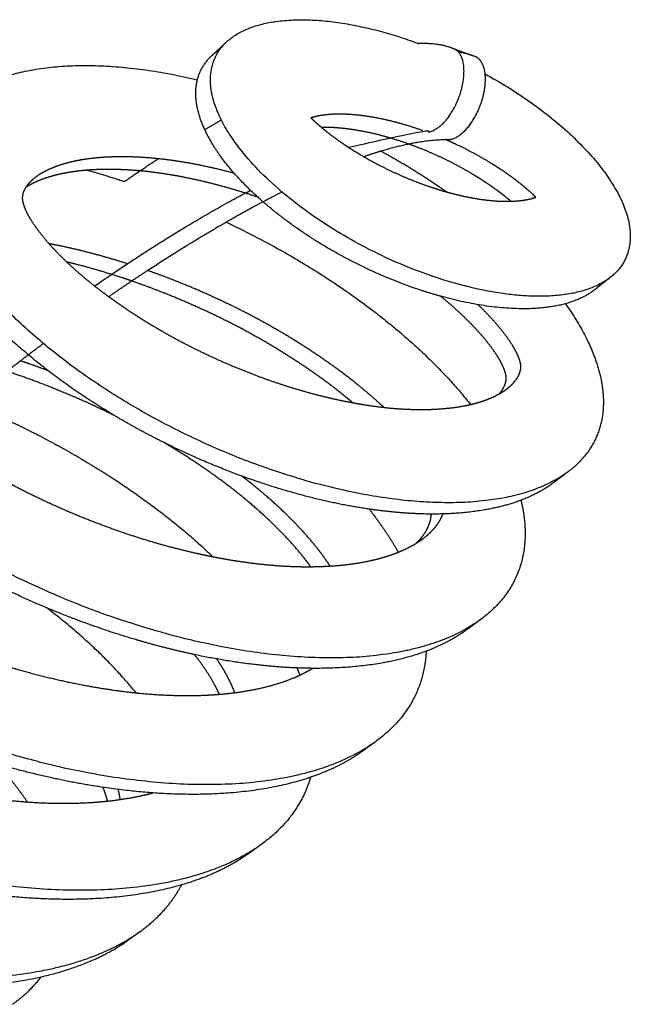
# Model space of a CAD drawing. Header units: millimetres. Extents: x 3713 to 4940, y 1895 to 2756.
# Tile 5 of 20: x 3716.255 to 3716.759, y 1895.575 to 1896.388. Entities that reach past the tile are written whole.
import ezdxf

# ---------------------------------------------------------------- set-up
doc = ezdxf.new("R2010")
doc.units = ezdxf.units.MM
doc.layers.add('MEDIDAS', color=7, linetype='Continuous', true_color=0xffffff)

# ---------------------------------------------------------------- blocks, each defined once
blk = doc.blocks.new('Snow_1.20_iso')
at = {"layer": 'MEDIDAS', "color": 192, "lineweight": -3, "true_color": 0x7d26cd}
for points, weights, degree in [([(3716.42621, 1896.36955), (3716.46982, 1896.41007), (3716.58319, 1896.36876)], [212.789149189, 191.960950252, 247.338217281], 2), ([(3716.41411, 1896.3583), (3716.42015, 1896.36391), (3716.42621, 1896.36955)], [213.584787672, 213.186968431, 212.789149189], 2), ([(3716.58319, 1896.36876), (3716.58403, 1896.36845), (3716.58487, 1896.36814)], [247.338217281, 246.860486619, 246.389475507], 2), ([(3716.40211, 1896.3383), (3716.40505, 1896.34988), (3716.41411, 1896.3583)], [227.690959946, 218.513935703, 213.584787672], 2), ([(3716.41411, 1896.3583), (3716.41712, 1896.3611), (3716.42077, 1896.3635)], [213.584787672, 211.994862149, 210.846895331], 2), ([(3716.20226, 1896.31741), (3716.25816, 1896.37223), (3716.4021, 1896.33831)], [219.796735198, 202.010732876, 237.680982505], 2), ([(3716.55357, 1896.27943), (3716.5825, 1896.26358), (3716.60845, 1896.24545)], [233.630534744, 228.4657966, 226.151413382], 2), ([(3716.31115, 1896.26355), (3716.32655, 1896.25929), (3716.34203, 1896.2542)], [255.594748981, 260.425500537, 265.931663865], 2), ([(3716.4527, 1896.24101), (3716.45245, 1896.24109), (3716.4522, 1896.24118), (3716.45196, 1896.24126)], [256.825484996, 256.817942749, 256.810392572, 256.802834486], 3), ([(3716.42575, 1896.22073), (3716.5584, 1896.15798), (3716.62755, 1896.07003)], [249.083523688, 225.095961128, 238.533209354], 2), ([(3716.33413, 1896.0606), (3716.23375, 1896.12027), (3716.19158, 1896.19061)], [214.802374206, 200.918978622, 217.53058445], 2), ([(3716.34784, 1896.17205), (3716.34549, 1896.17286), (3716.34314, 1896.17365), (3716.34079, 1896.17443)], [267.18395377, 267.111554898, 267.038550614, 266.964943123], 3), ([(3716.74319, 1896.17521), (3716.73671, 1896.17008), (3716.73025, 1896.16496)], [215.334228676, 215.726528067, 216.118827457], 2), ([(3716.73611, 1896.17048), (3716.73349, 1896.16753), (3716.73025, 1896.16496)], [219.839435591, 217.756986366, 216.118827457], 2), ([(3716.73025, 1896.16496), (3716.72054, 1896.15727), (3716.70575, 1896.15323)], [216.118827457, 211.363072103, 210.351816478], 2), ([(3716.70575, 1896.15323), (3716.66506, 1896.14214), (3716.60289, 1896.15942)], [210.351816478, 207.619841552, 232.216966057], 2), ([(3716.27886, 1896.09794), (3716.27124, 1896.10081), (3716.2636, 1896.10353), (3716.25595, 1896.1061)], [276.704017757, 276.475161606, 276.240167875, 275.999148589], 3), ([(3716.21217, 1896.07184), (3716.3346, 1896.02129), (3716.41486, 1895.94433)], [271.293862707, 246.818170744, 251.239298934], 2), ([(3716.37463, 1896.03854), (3716.35382, 1896.0489), (3716.33413, 1896.0606)], [222.080775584, 217.752908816, 214.802374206], 2), ([(3716.70838, 1896.0147), (3716.70222, 1896.01006), (3716.69609, 1896.00543)], [223.779144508, 224.169989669, 224.560834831], 2), ([(3716.70193, 1896.01026), (3716.69916, 1896.00775), (3716.69609, 1896.00543)], [226.617235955, 225.516435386, 224.560834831], 2), ([(3716.69609, 1896.00543), (3716.68464, 1895.9968), (3716.66915, 1895.99095)], [224.560834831, 221.077155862, 219.523178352], 2), ([(3716.27763, 1895.9021), (3716.19596, 1895.93641), (3716.13047, 1895.98579)], [235.7513718, 218.41173525, 215.151766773], 2), ([(3716.59525, 1895.97954), (3716.57088, 1895.97965), (3716.54389, 1895.9836)], [220.761107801, 223.235317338, 228.168699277], 2), ([(3716.54389, 1895.9836), (3716.55791, 1895.96571), (3716.5679, 1895.94803)], [247.442059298, 250.300516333, 254.781473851], 2), ([(3716.66915, 1895.99095), (3716.63845, 1895.97934), (3716.59525, 1895.97954)], [219.523178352, 216.506781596, 220.761107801], 2), ([(3716.58274, 1895.95545), (3716.58485, 1895.95675), (3716.5869, 1895.95815), (3716.58886, 1895.95965)], [267.536877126, 267.680950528, 267.825752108, 267.970950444], 3), ([(3716.35144, 1895.83188), (3716.32193, 1895.86832), (3716.27771, 1895.90207)], [262.828791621, 257.179681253, 258.494161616], 2), ([(3716.63579, 1895.89235), (3716.62998, 1895.88808), (3716.6242, 1895.88383)], [231.870807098, 232.260919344, 232.651031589], 2), ([(3716.62976, 1895.8882), (3716.62709, 1895.88595), (3716.6242, 1895.88383)], [234.243013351, 233.403143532, 232.651031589], 2), ([(3716.6242, 1895.88383), (3716.60995, 1895.87336), (3716.59083, 1895.86622)], [232.651031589, 229.013810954, 227.428982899], 2), ([(3716.48402, 1895.85243), (3716.44392, 1895.85408), (3716.39968, 1895.86347)], [230.633169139, 235.152122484, 244.282884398], 2), ([(3716.59083, 1895.86622), (3716.5518, 1895.85164), (3716.49713, 1895.85211)], [227.428982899, 224.26190878, 229.291035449], 2), ([(3716.59089, 1895.86624), (3716.58878, 1895.82023), (3716.549, 1895.79143)], [274.718993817, 249.73845995, 239.810290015], 2), ([(3716.49713, 1895.85211), (3716.49066, 1895.85216), (3716.48402, 1895.85243)], [229.291035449, 229.901682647, 230.633169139], 2), ([(3716.48407, 1895.85243), (3716.48544, 1895.84947), (3716.48669, 1895.84654)], [267.540046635, 268.462960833, 269.436046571], 2), ([(3716.48667, 1895.84652), (3716.49028, 1895.84821), (3716.49378, 1895.85005), (3716.49714, 1895.85209)], [276.262266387, 276.487549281, 276.714762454, 276.943493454], 3), ([(3716.549, 1895.79143), (3716.54353, 1895.78747), (3716.53808, 1895.78352)], [239.810290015, 240.1999952, 240.589700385], 2), ([(3716.53808, 1895.78352), (3716.52008, 1895.77049), (3716.49536, 1895.76209)], [240.589700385, 236.340678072, 234.844741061], 2), ([(3716.54334, 1895.78755), (3716.54079, 1895.78549), (3716.53808, 1895.78352)], [241.962097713, 241.243325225, 240.589700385], 2), ([(3716.2618, 1895.74177), (3716.25107, 1895.75752), (3716.23695, 1895.7731)], [273.805109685, 270.146036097, 268.090465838], 2), ([(3716.49536, 1895.76209), (3716.42628, 1895.73859), (3716.32399, 1895.75382)], [234.844741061, 230.764217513, 247.168168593], 2), ([(3716.49541, 1895.7621), (3716.48593, 1895.72899), (3716.45451, 1895.70641)], [271.663136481, 255.289498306, 247.664860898], 2), ([(3716.44424, 1895.69902), (3716.4215, 1895.68268), (3716.38892, 1895.67321)], [248.443907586, 243.188801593, 242.084128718], 2), ([(3716.45451, 1895.70641), (3716.44936, 1895.70271), (3716.44424, 1895.69902)], [247.664860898, 248.054384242, 248.443907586], 2), ([(3716.44919, 1895.70276), (3716.44678, 1895.70085), (3716.44424, 1895.69902)], [249.70406185, 249.046681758, 248.443907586], 2), ([(3716.38892, 1895.67321), (3716.31768, 1895.65251), (3716.21776, 1895.66728)], [242.084128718, 239.703178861, 256.603095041], 2), ([(3716.35458, 1895.63457), (3716.3775, 1895.65105), (3716.38899, 1895.67323)], [255.45558819, 261.131065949, 271.588781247], 2), ([(3716.35458, 1895.63457), (3716.34975, 1895.6311), (3716.34493, 1895.62763)], [255.45558819, 255.845111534, 256.234634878], 2), ([(3716.27322, 1895.59734), (3716.31646, 1895.60716), (3716.34493, 1895.62763)], [249.489945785, 249.498415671, 256.234634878], 2), ([(3716.05572, 1895.60677), (3716.18049, 1895.57628), (3716.27322, 1895.59734)], [280.395928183, 249.471781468, 249.489945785], 2), ([(3716.24951, 1895.57461), (3716.26359, 1895.58481), (3716.27324, 1895.59731)], [263.193382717, 266.926955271, 272.6997004], 2)]:
    blk.add_rational_spline(points, weights, degree=degree, dxfattribs=at)
for points, weights, degree, knots in [([(3716.74319, 1896.17521), (3716.69954, 1896.14063), (3716.59632, 1896.1759), (3716.41728, 1896.23708), (3716.41293, 1896.33605), (3716.41204, 1896.35638), (3716.42621, 1896.36955)], [215.334228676, 195.536946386, 240.799650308, 166.661874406, 238.964766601, 220.565548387, 212.789149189], 2, [2.079143, 2.079143, 2.079143, 3.141593, 3.141593, 4.712389, 4.712389, 5.139423, 5.139423, 5.139423]), ([(3716.63958, 1896.34311), (3716.75307, 1896.28072), (3716.75916, 1896.21375), (3716.76135, 1896.1896), (3716.74319, 1896.17521)], [223.480925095, 194.351707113, 249.173100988, 224.806565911, 215.334228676], 2, [0.352259, 0.352259, 0.352259, 1.570796, 1.570796, 2.079143, 2.079143, 2.079143]), ([(3716.45617, 1896.23754), (3716.4025, 1896.28448), (3716.40079, 1896.32485), (3716.40049, 1896.33195), (3716.40211, 1896.3383)], [204.036982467, 203.737016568, 239.864766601, 233.052813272, 227.690959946], 2, [3.9303568, 3.9303568, 3.9303568, 4.712389, 4.712389, 4.8698767, 4.8698767, 4.8698767]), ([(3716.70838, 1896.0147), (3716.63697, 1895.96083), (3716.47631, 1896.0118), (3716.18326, 1896.10476), (3716.18143, 1896.266), (3716.18108, 1896.29663), (3716.20226, 1896.31741)], [223.779144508, 203.732056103, 247.712984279, 169.246390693, 244.706791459, 227.385704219, 219.796735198], 2, [2.104907, 2.104907, 2.104907, 3.141593, 3.141593, 4.712389, 4.712389, 5.11318, 5.11318, 5.11318]), ([(3716.58813, 1896.29624), (3716.57879, 1896.29956), (3716.56947, 1896.30234), (3716.56024, 1896.30453), (3716.55101, 1896.30672), (3716.54185, 1896.30832), (3716.53289, 1896.30918), (3716.52872, 1896.30957), (3716.52459, 1896.30981), (3716.52053, 1896.30986), (3716.5171, 1896.30989), (3716.51372, 1896.30979), (3716.51042, 1896.3095), (3716.50764, 1896.30926), (3716.50492, 1896.30889), (3716.50226, 1896.30838), (3716.50006, 1896.30796), (3716.49791, 1896.30744), (3716.49584, 1896.30676)], [244.838217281, 244.562421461, 244.267977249, 243.955963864, 243.644893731, 243.316360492, 242.969690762, 242.808682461, 242.643761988, 242.474713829, 242.332411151, 242.187183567, 242.038626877, 241.913990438, 241.78701067, 241.657920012, 241.550991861, 241.442615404, 241.332440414], 3, [6.283185, 6.283185, 6.283185, 6.283185, 8.193955, 8.193955, 8.193955, 10.098948, 10.098948, 10.098948, 10.983708, 10.983708, 10.983708, 11.728489, 11.728489, 11.728489, 12.353347, 12.353347, 12.353347, 12.870928, 12.870928, 12.870928, 12.870928]), ([(3716.49584, 1896.30676), (3716.49807, 1896.30457), (3716.50037, 1896.30248), (3716.50271, 1896.30045), (3716.50554, 1896.298), (3716.50842, 1896.29564), (3716.51134, 1896.29338), (3716.51483, 1896.29069), (3716.51837, 1896.28814), (3716.52195, 1896.28569), (3716.52619, 1896.28279), (3716.53049, 1896.28004), (3716.53481, 1896.27743), (3716.54411, 1896.27182), (3716.55352, 1896.26684), (3716.56295, 1896.26242), (3716.57238, 1896.25801), (3716.58183, 1896.25416), (3716.59122, 1896.25087), (3716.59699, 1896.24884), (3716.60274, 1896.24703), (3716.60846, 1896.24544)], [241.332440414, 241.346126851, 241.366315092, 241.390540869, 241.419787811, 241.454919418, 241.495188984, 241.543187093, 241.598484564, 241.659265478, 241.731470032, 241.811412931, 241.897438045, 242.082660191, 242.296078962, 242.531018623, 242.766670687, 243.023974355, 243.299787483, 243.469767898, 243.646778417, 243.830619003], 3, [12.870928, 12.870928, 12.870928, 12.870928, 13.388509, 13.388509, 13.388509, 14.013367, 14.013367, 14.013367, 14.758147, 14.758147, 14.758147, 15.642908, 15.642908, 15.642908, 17.547901, 17.547901, 17.547901, 19.45867, 19.45867, 19.45867, 20.636255, 20.636255, 20.636255, 20.636255]), ([(3716.57564, 1896.28545), (3716.56632, 1896.28875), (3716.55702, 1896.29151), (3716.54781, 1896.29368), (3716.53859, 1896.29584), (3716.52946, 1896.29742), (3716.52051, 1896.29826), (3716.51635, 1896.29865), (3716.51222, 1896.29888), (3716.50817, 1896.29891), (3716.50692, 1896.29892), (3716.50568, 1896.29892), (3716.50445, 1896.29889)], [245.738217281, 245.462421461, 245.167977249, 244.855963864, 244.544893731, 244.216360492, 243.869690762, 243.708682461, 243.543761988, 243.374713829, 243.322896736, 243.270691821, 243.21807957], 3, [6.283185, 6.283185, 6.283185, 6.283185, 8.193955, 8.193955, 8.193955, 10.098948, 10.098948, 10.098948, 10.983708, 10.983708, 10.983708, 11.254907, 11.254907, 11.254907, 11.254907]), ([(3716.66081, 1896.2379), (3716.65847, 1896.23991), (3716.65608, 1896.24185), (3716.65367, 1896.24372), (3716.6503, 1896.24634), (3716.64687, 1896.24882), (3716.64341, 1896.2512), (3716.63929, 1896.25403), (3716.63512, 1896.25671), (3716.63093, 1896.25925), (3716.62189, 1896.26474), (3716.61272, 1896.26962), (3716.6035, 1896.27397), (3716.59424, 1896.27833), (3716.58493, 1896.28216), (3716.57564, 1896.28545)], [247.633997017, 247.607601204, 247.577012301, 247.542683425, 247.494683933, 247.439372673, 247.37859215, 247.30638806, 247.226465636, 247.140444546, 246.955231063, 246.741744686, 246.5068289, 246.271200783, 246.0140131, 245.738217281], 3, [26.65619, 26.65619, 26.65619, 26.65619, 27.188852, 27.188852, 27.188852, 27.933632, 27.933632, 27.933632, 28.818393, 28.818393, 28.818393, 30.723386, 30.723386, 30.723386, 32.634155, 32.634155, 32.634155, 32.634155]), ([(3716.68141, 1896.24122), (3716.67924, 1896.24336), (3716.67701, 1896.2454), (3716.67473, 1896.24738), (3716.67199, 1896.24977), (3716.66919, 1896.25207), (3716.66635, 1896.25427), (3716.66297, 1896.2569), (3716.65953, 1896.2594), (3716.65606, 1896.26179), (3716.65193, 1896.26463), (3716.64776, 1896.26732), (3716.64355, 1896.26988), (3716.63449, 1896.2754), (3716.62529, 1896.28031), (3716.61605, 1896.28468), (3716.61294, 1896.28615), (3716.60983, 1896.28756), (3716.60671, 1896.28891)], [246.805427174, 246.791740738, 246.771548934, 246.74732405, 246.718078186, 246.682954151, 246.642683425, 246.594683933, 246.539372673, 246.47859215, 246.40638806, 246.326465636, 246.240444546, 246.055231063, 245.841744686, 245.6068289, 245.527850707, 245.446450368, 245.362739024], 3, [26.046413, 26.046413, 26.046413, 26.046413, 26.563994, 26.563994, 26.563994, 27.188852, 27.188852, 27.188852, 27.933632, 27.933632, 27.933632, 28.818393, 28.818393, 28.818393, 30.723386, 30.723386, 30.723386, 31.363841, 31.363841, 31.363841, 31.363841]), ([(3716.4325, 1896.26094), (3716.43242, 1896.26096), (3716.43234, 1896.26098), (3716.43226, 1896.261), (3716.42132, 1896.26396), (3716.41039, 1896.2665), (3716.39953, 1896.26857), (3716.3887, 1896.27064), (3716.37793, 1896.27224), (3716.36728, 1896.27326), (3716.35707, 1896.27425), (3716.34698, 1896.27471), (3716.33704, 1896.27461), (3716.32797, 1896.27451), (3716.31902, 1896.27395), (3716.31036, 1896.27269), (3716.30524, 1896.27195), (3716.30021, 1896.27097), (3716.29532, 1896.26969), (3716.28914, 1896.26809), (3716.28319, 1896.26602), (3716.27766, 1896.26329), (3716.27352, 1896.26125), (3716.26962, 1896.25884), (3716.26619, 1896.25587), (3716.26578, 1896.25551), (3716.26537, 1896.25515), (3716.26497, 1896.25478)], [254.918601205, 254.915921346, 254.913240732, 254.910559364, 254.549756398, 254.175296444, 253.786983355, 253.401298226, 253.001946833, 252.588123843, 252.192668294, 251.783997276, 251.363104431, 250.979557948, 250.585862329, 250.180450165, 249.940975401, 249.697412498, 249.449947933, 249.137589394, 248.819014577, 248.495332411, 248.253484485, 248.008785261, 247.764060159, 247.734730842, 247.705401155, 247.676097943], 3, [8.512267, 8.512267, 8.512267, 8.512267, 8.529385, 8.529385, 8.529385, 10.832731, 10.832731, 10.832731, 13.12049, 13.12049, 13.12049, 15.306707, 15.306707, 15.306707, 17.298938, 17.298938, 17.298938, 18.475738, 18.475738, 18.475738, 19.961137, 19.961137, 19.961137, 21.070993, 21.070993, 21.070993, 21.204005, 21.204005, 21.204005, 21.204005]), ([(3716.31115, 1896.26355), (3716.3071, 1896.26323), (3716.30309, 1896.2628), (3716.29914, 1896.26222), (3716.29402, 1896.26147), (3716.28899, 1896.26048), (3716.28411, 1896.2592), (3716.27794, 1896.25759), (3716.272, 1896.25551), (3716.26648, 1896.25278), (3716.26438, 1896.25174), (3716.26234, 1896.25061), (3716.2604, 1896.24936)], [251.628530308, 251.448179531, 251.265535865, 251.080450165, 250.840975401, 250.597412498, 250.349947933, 250.037589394, 249.719014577, 249.395332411, 249.272704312, 249.149343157, 249.025617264], 3, [16.389411, 16.389411, 16.389411, 16.389411, 17.298938, 17.298938, 17.298938, 18.475738, 18.475738, 18.475738, 19.961137, 19.961137, 19.961137, 20.523885, 20.523885, 20.523885, 20.523885]), ([(3716.35492, 1896.26299), (3716.34509, 1896.26388), (3716.33535, 1896.26429), (3716.32577, 1896.26418), (3716.32085, 1896.26412), (3716.31597, 1896.26392), (3716.31115, 1896.26355)], [253.447785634, 253.064894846, 252.669702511, 252.263104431, 252.054661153, 251.843220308, 251.628530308], 3, [13.19474, 13.19474, 13.19474, 13.19474, 15.306707, 15.306707, 15.306707, 16.389411, 16.389411, 16.389411, 16.389411]), ([(3716.45196, 1896.24126), (3716.44157, 1896.24481), (3716.43118, 1896.24798), (3716.42081, 1896.25076), (3716.40989, 1896.2537), (3716.39899, 1896.25622), (3716.38814, 1896.25826), (3716.37734, 1896.26031), (3716.36659, 1896.26188), (3716.35596, 1896.26289), (3716.35561, 1896.26292), (3716.35527, 1896.26295), (3716.35492, 1896.26299)], [256.802834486, 256.4855008, 256.154225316, 255.810559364, 255.449756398, 255.075296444, 254.686983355, 254.301298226, 253.901946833, 253.488123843, 253.474693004, 253.461246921, 253.447785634], 3, [6.33544, 6.33544, 6.33544, 6.33544, 8.529385, 8.529385, 8.529385, 10.832731, 10.832731, 10.832731, 13.12049, 13.12049, 13.12049, 13.19474, 13.19474, 13.19474, 13.19474]), ([(3716.26497, 1896.25478), (3716.26318, 1896.25309), (3716.26155, 1896.25121), (3716.26021, 1896.24907), (3716.25967, 1896.24819), (3716.25917, 1896.24727), (3716.25876, 1896.2463), (3716.25845, 1896.24557), (3716.25818, 1896.24481), (3716.25798, 1896.24401), (3716.25769, 1896.24289), (3716.25754, 1896.2417), (3716.25756, 1896.24044), (3716.25759, 1896.23918), (3716.2578, 1896.23786), (3716.25814, 1896.23653), (3716.25838, 1896.23559), (3716.25869, 1896.23463), (3716.25904, 1896.23368), (3716.25951, 1896.23241), (3716.26005, 1896.23113), (3716.26064, 1896.22986), (3716.26241, 1896.22609), (3716.26463, 1896.22242), (3716.26705, 1896.21884), (3716.27069, 1896.21345), (3716.2748, 1896.2083), (3716.27914, 1896.20336), (3716.28495, 1896.19674), (3716.29118, 1896.1905), (3716.29764, 1896.18456), (3716.30275, 1896.17987), (3716.308, 1896.17536), (3716.31334, 1896.17103), (3716.31843, 1896.16691), (3716.32361, 1896.16295), (3716.32885, 1896.15912)], [247.676097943, 247.543276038, 247.410998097, 247.281764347, 247.228809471, 247.176365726, 247.125196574, 247.087077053, 247.049664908, 247.013523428, 246.962847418, 246.914669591, 246.871671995, 246.8286744, 246.790857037, 246.758056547, 246.734663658, 246.713822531, 246.694654, 246.668923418, 246.646206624, 246.625908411, 246.565442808, 246.526438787, 246.499182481, 246.458076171, 246.443689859, 246.446103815, 246.449334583, 246.482658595, 246.53570711, 246.577734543, 246.63214211, 246.696596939, 246.758034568, 246.82860083, 246.906623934], 3, [21.204005, 21.204005, 21.204005, 21.204005, 21.806904, 21.806904, 21.806904, 22.053948, 22.053948, 22.053948, 22.237989, 22.237989, 22.237989, 22.496042, 22.496042, 22.496042, 22.754096, 22.754096, 22.754096, 22.938137, 22.938137, 22.938137, 23.185181, 23.185181, 23.185181, 23.921092, 23.921092, 23.921092, 25.030948, 25.030948, 25.030948, 26.516347, 26.516347, 26.516347, 27.693147, 27.693147, 27.693147, 28.814859, 28.814859, 28.814859, 28.814859]), ([(3716.60846, 1896.24544), (3716.61201, 1896.24445), (3716.61555, 1896.24355), (3716.61907, 1896.24274), (3716.62819, 1896.24064), (3716.63718, 1896.23914), (3716.64593, 1896.23839), (3716.64998, 1896.23804), (3716.65399, 1896.23785), (3716.65791, 1896.23786), (3716.65887, 1896.23786), (3716.65983, 1896.23788), (3716.66079, 1896.2379)], [243.830619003, 243.945081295, 244.062191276, 244.181900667, 244.492934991, 244.82151761, 245.168185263, 245.3291926, 245.49410101, 245.663148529, 245.704794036, 245.746690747, 245.788848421], 3, [20.636255, 20.636255, 20.636255, 20.636255, 21.36944, 21.36944, 21.36944, 23.274433, 23.274433, 23.274433, 24.159193, 24.159193, 24.159193, 24.377158, 24.377158, 24.377158, 24.377158]), ([(3716.63579, 1895.89235), (3716.54949, 1895.82892), (3716.36183, 1895.88485), (3716.01054, 1895.98954), (3716.01283, 1896.18244), (3716.01325, 1896.2175), (3716.03753, 1896.24205)], [231.870807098, 211.508697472, 255.574127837, 173.54746302, 251.928583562, 234.907797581, 227.267247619], 2, [2.118949, 2.118949, 2.118949, 3.141593, 3.141593, 4.712389, 4.712389, 5.098777, 5.098777, 5.098777]), ([(3716.60289, 1896.15942), (3716.5933, 1896.16208), (3716.58359, 1896.16538), (3716.51015, 1896.19034), (3716.45617, 1896.23754)], [232.216966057, 236.536836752, 241.699650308, 204.339530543, 204.036982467], 2, [3.0208816, 3.0208816, 3.0208816, 3.1415927, 3.1415927, 3.9303568, 3.9303568, 3.9303568]), ([(3716.66079, 1896.2379), (3716.6631, 1896.23797), (3716.66537, 1896.23811), (3716.66761, 1896.23834), (3716.67025, 1896.23861), (3716.67284, 1896.23901), (3716.67536, 1896.23954), (3716.67744, 1896.23999), (3716.67947, 1896.24053), (3716.68141, 1896.24122)], [245.788848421, 245.890742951, 245.994161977, 246.099243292, 246.223880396, 246.350856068, 246.479946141, 246.586873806, 246.695252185, 246.805427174], 3, [24.377158, 24.377158, 24.377158, 24.377158, 24.903974, 24.903974, 24.903974, 25.528832, 25.528832, 25.528832, 26.046413, 26.046413, 26.046413, 26.046413]), ([(3716.34435, 1896.1863), (3716.33375, 1896.18968), (3716.32314, 1896.19274), (3716.31254, 1896.19548), (3716.3015, 1896.19832), (3716.29047, 1896.20083), (3716.27947, 1896.20295)], [265.8402265, 265.504312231, 265.15648083, 264.797819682, 264.42553251, 264.041577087, 263.645852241], 3, [6.797917, 6.797917, 6.797917, 6.797917, 9.087698, 9.087698, 9.087698, 11.464472, 11.464472, 11.464472, 11.464472]), ([(3716.34079, 1896.17443), (3716.32785, 1896.17872), (3716.31488, 1896.18252), (3716.30192, 1896.18584), (3716.29934, 1896.1865), (3716.29675, 1896.18715), (3716.29417, 1896.18777)], [266.964943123, 266.560146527, 266.137106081, 265.697819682, 265.610414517, 265.522366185, 265.433673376], 3, [6.283185, 6.283185, 6.283185, 6.283185, 9.087698, 9.087698, 9.087698, 9.645715, 9.645715, 9.645715, 9.645715]), ([(3716.55602, 1896.06765), (3716.55545, 1896.06818), (3716.55489, 1896.0687), (3716.55432, 1896.06923), (3716.54836, 1896.07474), (3716.54224, 1896.08002), (3716.53601, 1896.08509), (3716.52561, 1896.09356), (3716.51489, 1896.10146), (3716.50401, 1896.1089), (3716.49217, 1896.11701), (3716.48014, 1896.12459), (3716.46796, 1896.13165), (3716.45527, 1896.13901), (3716.44242, 1896.1458), (3716.42948, 1896.15211), (3716.41646, 1896.15844), (3716.40335, 1896.16428), (3716.39019, 1896.16965), (3716.38045, 1896.17362), (3716.37067, 1896.17733), (3716.36088, 1896.18077)], [270.701754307, 270.696898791, 270.691895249, 270.686748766, 270.632515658, 270.562409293, 270.47912383, 270.340054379, 270.164238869, 269.963817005, 269.746084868, 269.499312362, 269.226456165, 268.942585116, 268.63048194, 268.295998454, 267.960314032, 267.602088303, 267.224237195, 266.945343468, 266.655757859, 266.35564007], 3, [76.092036, 76.092036, 76.092036, 76.092036, 76.236334, 76.236334, 76.236334, 77.756926, 77.756926, 77.756926, 80.296, 80.296, 80.296, 83.054372, 83.054372, 83.054372, 85.924096, 85.924096, 85.924096, 88.804123, 88.804123, 88.804123, 90.929885, 90.929885, 90.929885, 90.929885]), ([(3716.53035, 1896.07149), (3716.52854, 1896.07302), (3716.52671, 1896.07453), (3716.52488, 1896.07602), (3716.5145, 1896.08446), (3716.50381, 1896.09232), (3716.49296, 1896.09974), (3716.48115, 1896.10781), (3716.46915, 1896.11536), (3716.457, 1896.12238), (3716.44434, 1896.12971), (3716.43152, 1896.13647), (3716.41861, 1896.14274), (3716.40562, 1896.14905), (3716.39254, 1896.15485), (3716.3794, 1896.16019), (3716.36891, 1896.16445), (3716.35838, 1896.16841), (3716.34784, 1896.17205)], [271.449412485, 271.427179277, 271.403726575, 271.37912383, 271.240054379, 271.064238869, 270.863817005, 270.646084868, 270.399312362, 270.126456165, 269.842585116, 269.53048194, 269.195998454, 268.860314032, 268.502088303, 268.124237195, 267.823199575, 267.50970482, 267.18395377], 3, [77.307739, 77.307739, 77.307739, 77.307739, 77.756926, 77.756926, 77.756926, 80.296, 80.296, 80.296, 83.054372, 83.054372, 83.054372, 85.924096, 85.924096, 85.924096, 88.804123, 88.804123, 88.804123, 91.098668, 91.098668, 91.098668, 91.098668]), ([(3716.549, 1895.79143), (3716.45438, 1895.72294), (3716.25391, 1895.77948), (3715.87338, 1895.88681), (3715.8796, 1896.09561), (3715.8807, 1896.13259), (3715.90645, 1896.15909)], [239.810290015, 219.094050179, 263.915053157, 178.717457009, 259.8994347, 242.797496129, 234.988270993], 2, [2.12712, 2.12712, 2.12712, 3.141593, 3.141593, 4.712389, 4.712389, 5.090412, 5.090412, 5.090412]), ([(3716.32885, 1896.15912), (3716.33292, 1896.15616), (3716.33702, 1896.15328), (3716.34114, 1896.15048), (3716.36231, 1896.13609), (3716.38409, 1896.12374), (3716.406, 1896.11317), (3716.41724, 1896.10775), (3716.42851, 1896.1028), (3716.43977, 1896.09828), (3716.45072, 1896.09388), (3716.46165, 1896.08988), (3716.47254, 1896.08633), (3716.4834, 1896.08279), (3716.49421, 1896.07969), (3716.50493, 1896.07702), (3716.51347, 1896.0749), (3716.52195, 1896.07305), (3716.53035, 1896.07149)], [246.906623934, 246.967174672, 247.032216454, 247.100967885, 247.45431166, 247.905641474, 248.427047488, 248.69548411, 248.982494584, 249.284750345, 249.57950694, 249.888761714, 250.212899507, 250.537037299, 250.87605811, 251.227952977, 251.508638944, 251.797515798, 252.094757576], 3, [28.814859, 28.814859, 28.814859, 28.814859, 29.685378, 29.685378, 29.685378, 34.159353, 34.159353, 34.159353, 36.4627, 36.4627, 36.4627, 38.708899, 38.708899, 38.708899, 40.955099, 40.955099, 40.955099, 42.74676, 42.74676, 42.74676, 42.74676]), ([(3716.65131, 1896.07886), (3716.65274, 1896.08051), (3716.65403, 1896.08231), (3716.65505, 1896.08434), (3716.65549, 1896.08521), (3716.65588, 1896.08612), (3716.6562, 1896.08708), (3716.65644, 1896.08779), (3716.65663, 1896.08853), (3716.65677, 1896.08931), (3716.65696, 1896.09041), (3716.65704, 1896.09157), (3716.65695, 1896.09279), (3716.65685, 1896.094), (3716.6566, 1896.09528), (3716.65622, 1896.09656), (3716.65596, 1896.09747), (3716.65564, 1896.09838), (3716.65528, 1896.09929), (3716.65479, 1896.10051), (3716.65424, 1896.10173), (3716.65365, 1896.10294), (3716.65189, 1896.10654), (3716.64973, 1896.11004), (3716.6474, 1896.11343), (3716.64389, 1896.11855), (3716.63999, 1896.12343), (3716.63589, 1896.1281), (3716.6304, 1896.13436), (3716.62454, 1896.14025), (3716.6185, 1896.14586), (3716.61372, 1896.1503), (3716.60881, 1896.15456), (3716.60382, 1896.15865), (3716.60351, 1896.15891), (3716.6032, 1896.15916), (3716.60289, 1896.15942)], [259.379762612, 259.506743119, 259.633120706, 259.756677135, 259.809614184, 259.862033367, 259.913234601, 259.951378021, 259.988845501, 260.025004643, 260.075705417, 260.123833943, 260.166789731, 260.20974552, 260.247528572, 260.2803246, 260.303714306, 260.324567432, 260.343747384, 260.369493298, 260.392224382, 260.412535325, 260.47303885, 260.512066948, 260.539350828, 260.580498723, 260.594934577, 260.592514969, 260.589276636, 260.555846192, 260.502720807, 260.460632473, 260.40618256, 260.341724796, 260.337703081, 260.333642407, 260.329543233], 3, [53.65601, 53.65601, 53.65601, 53.65601, 54.232618, 54.232618, 54.232618, 54.479662, 54.479662, 54.479662, 54.663703, 54.663703, 54.663703, 54.921756, 54.921756, 54.921756, 55.17981, 55.17981, 55.17981, 55.363851, 55.363851, 55.363851, 55.610895, 55.610895, 55.610895, 56.346806, 56.346806, 56.346806, 57.456662, 57.456662, 57.456662, 58.942061, 58.942061, 58.942061, 60.118861, 60.118861, 60.118861, 60.192285, 60.192285, 60.192285, 60.192285]), ([(3716.65806, 1896.08334), (3716.65951, 1896.08448), (3716.66089, 1896.0857), (3716.66217, 1896.08703), (3716.66411, 1896.08902), (3716.66584, 1896.09125), (3716.66714, 1896.09384), (3716.66758, 1896.09471), (3716.66797, 1896.09562), (3716.66829, 1896.09658), (3716.66852, 1896.0973), (3716.66872, 1896.09804), (3716.66885, 1896.09882), (3716.66904, 1896.09992), (3716.66912, 1896.10108), (3716.66902, 1896.1023), (3716.66893, 1896.10352), (3716.66867, 1896.1048), (3716.66829, 1896.10608), (3716.66803, 1896.107), (3716.6677, 1896.10791), (3716.66734, 1896.10882), (3716.66685, 1896.11005), (3716.6663, 1896.11127), (3716.66571, 1896.11249), (3716.66393, 1896.1161), (3716.66177, 1896.1196), (3716.65943, 1896.12301), (3716.65591, 1896.12814), (3716.65199, 1896.13303), (3716.64787, 1896.13773), (3716.64336, 1896.14287), (3716.63859, 1896.14778), (3716.63369, 1896.15248)], [258.051255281, 258.158811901, 258.266615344, 258.374425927, 258.536697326, 258.6989849, 258.856677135, 258.909614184, 258.962033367, 259.013234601, 259.051378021, 259.088845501, 259.125004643, 259.175705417, 259.223833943, 259.266789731, 259.30974552, 259.347528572, 259.3803246, 259.403714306, 259.424567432, 259.443747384, 259.469493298, 259.492224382, 259.512535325, 259.57303885, 259.612066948, 259.639350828, 259.680498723, 259.694934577, 259.692514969, 259.689859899, 259.666909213, 259.629448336], 3, [53.007779, 53.007779, 53.007779, 53.007779, 53.496707, 53.496707, 53.496707, 54.232618, 54.232618, 54.232618, 54.479662, 54.479662, 54.479662, 54.663703, 54.663703, 54.663703, 54.921756, 54.921756, 54.921756, 55.17981, 55.17981, 55.17981, 55.363851, 55.363851, 55.363851, 55.610895, 55.610895, 55.610895, 56.346806, 56.346806, 56.346806, 57.456662, 57.456662, 57.456662, 58.674522, 58.674522, 58.674522, 58.674522]), ([(3716.7058, 1896.15325), (3716.73392, 1896.11383), (3716.73688, 1896.07952), (3716.74039, 1896.03886), (3716.70838, 1896.0147)], [230.946294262, 240.020394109, 261.431677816, 234.107591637, 223.779144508], 2, [1.108707, 1.108707, 1.108707, 1.5707963, 1.5707963, 2.1049066, 2.1049066, 2.1049066]), ([(3716.11346, 1896.10739), (3716.11525, 1896.10519), (3716.11709, 1896.10303), (3716.11896, 1896.1009), (3716.12644, 1896.09239), (3716.13447, 1896.08438), (3716.14281, 1896.07678), (3716.14926, 1896.0709), (3716.1559, 1896.06527), (3716.16267, 1896.05986), (3716.17395, 1896.05085), (3716.1856, 1896.04248), (3716.19741, 1896.03462), (3716.21023, 1896.02609), (3716.22324, 1896.01815), (3716.23637, 1896.01081), (3716.25001, 1896.00319), (3716.26377, 1895.99621), (3716.27757, 1895.9898), (3716.29139, 1895.98338), (3716.30524, 1895.97753), (3716.31908, 1895.97223), (3716.33251, 1895.96708), (3716.34593, 1895.96244), (3716.35929, 1895.95834), (3716.37261, 1895.95426), (3716.38587, 1895.95072), (3716.39902, 1895.9477), (3716.40432, 1895.94649), (3716.4096, 1895.94536), (3716.41486, 1895.94433)], [253.339010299, 253.334750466, 253.333363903, 253.334444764, 253.338755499, 253.382313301, 253.452322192, 253.506555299, 253.576661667, 253.659947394, 253.799017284, 253.974833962, 254.175254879, 254.392985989, 254.639754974, 254.912612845, 255.196485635, 255.508596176, 255.843076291, 256.17875733, 256.536968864, 256.914828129, 257.282779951, 257.669362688, 258.074150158, 258.478937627, 258.901929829, 259.341212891, 259.518466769, 259.698373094, 259.880937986], 3, [31.118518, 31.118518, 31.118518, 31.118518, 31.610693, 31.610693, 31.610693, 33.573608, 33.573608, 33.573608, 35.094201, 35.094201, 35.094201, 37.633275, 37.633275, 37.633275, 40.391647, 40.391647, 40.391647, 43.26137, 43.26137, 43.26137, 46.141398, 46.141398, 46.141398, 48.945911, 48.945911, 48.945911, 51.750424, 51.750424, 51.750424, 52.882065, 52.882065, 52.882065, 52.882065]), ([(3716.33413, 1896.0606), (3716.31838, 1896.06847), (3716.30246, 1896.07563), (3716.28644, 1896.08214), (3716.27262, 1896.08776), (3716.25872, 1896.0929), (3716.24478, 1896.09753)], [279.431502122, 279.027814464, 278.590523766, 278.12520186, 277.724852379, 277.303753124, 276.862585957], 3, [96.192505, 96.192505, 96.192505, 96.192505, 99.802507, 99.802507, 99.802507, 102.908448, 102.908448, 102.908448, 102.908448]), ([(3716.65131, 1896.07886), (3716.65162, 1896.07904), (3716.65192, 1896.07922), (3716.65223, 1896.0794), (3716.65427, 1896.08059), (3716.65622, 1896.0819), (3716.65806, 1896.08334)], [257.582007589, 257.602370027, 257.622752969, 257.643156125, 257.778463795, 257.914660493, 258.051255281], 3, [52.2932207, 52.2932207, 52.2932207, 52.2932207, 52.386851, 52.386851, 52.386851, 53.0077794, 53.0077794, 53.0077794, 53.0077794]), ([(3716.45451, 1895.70641), (3716.35639, 1895.63587), (3716.15253, 1895.69062), (3715.76359, 1895.79508), (3715.77293, 1896.00849), (3715.77456, 1896.04587), (3715.80081, 1896.07311)], [247.664860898, 226.532477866, 272.607481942, 184.524050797, 268.419070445, 250.951702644, 242.888777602], 2, [2.130866, 2.130866, 2.130866, 3.141593, 3.141593, 4.712389, 4.712389, 5.086499, 5.086499, 5.086499]), ([(3716.62751, 1896.07002), (3716.63056, 1896.07073), (3716.63355, 1896.07155), (3716.63646, 1896.07249), (3716.64169, 1896.07417), (3716.64669, 1896.07625), (3716.65131, 1896.07886)], [256.20461629, 256.364185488, 256.525499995, 256.68851427, 256.981182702, 257.279329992, 257.582007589], 3, [50.126247, 50.126247, 50.126247, 50.126247, 50.901452, 50.901452, 50.901452, 52.293221, 52.293221, 52.293221, 52.293221]), ([(3716.53035, 1896.07149), (3716.53275, 1896.07104), (3716.53514, 1896.07062), (3716.53753, 1896.07023), (3716.54817, 1896.06846), (3716.55868, 1896.06718), (3716.56899, 1896.06649), (3716.57882, 1896.06583), (3716.58846, 1896.06571), (3716.59786, 1896.06616), (3716.6064, 1896.06657), (3716.61473, 1896.06745), (3716.62273, 1896.069), (3716.62434, 1896.06931), (3716.62593, 1896.06965), (3716.62751, 1896.07002)], [252.094757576, 252.179647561, 252.265219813, 252.351478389, 252.737143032, 253.136527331, 253.550353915, 253.945812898, 254.354460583, 254.775357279, 255.158907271, 255.552628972, 255.958033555, 256.039755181, 256.121951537, 256.20461629], 3, [42.74676, 42.74676, 42.74676, 42.74676, 43.258445, 43.258445, 43.258445, 45.546204, 45.546204, 45.546204, 47.732421, 47.732421, 47.732421, 49.724652, 49.724652, 49.724652, 50.126247, 50.126247, 50.126247, 50.126247]), ([(3716.54389, 1895.9836), (3716.50537, 1895.98922), (3716.46437, 1896.00217), (3716.41873, 1896.01657), (3716.37463, 1896.03854)], [228.168699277, 235.600499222, 248.612984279, 231.842956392, 222.080775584], 2, [2.8360804, 2.8360804, 2.8360804, 3.1415927, 3.1415927, 3.4761822, 3.4761822, 3.4761822]), ([(3716.49563, 1895.93606), (3716.4942, 1895.93803), (3716.49274, 1895.93997), (3716.49125, 1895.94189), (3716.48362, 1895.9517), (3716.47521, 1895.96087), (3716.46642, 1895.96952), (3716.45551, 1895.98024), (3716.44399, 1895.99015), (3716.43215, 1895.99942), (3716.41853, 1896.01008), (3716.40447, 1896.01989), (3716.39017, 1896.02899), (3716.38502, 1896.03226), (3716.37984, 1896.03544), (3716.37463, 1896.03854)], [281.876471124, 281.889398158, 281.899580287, 281.907412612, 281.947449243, 281.926086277, 281.865755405, 281.790987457, 281.656370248, 281.48133482, 281.280262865, 281.025853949, 280.732491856, 280.627073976, 280.516626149, 280.401477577], 3, [82.590611, 82.590611, 82.590611, 82.590611, 83.059231, 83.059231, 83.059231, 85.454683, 85.454683, 85.454683, 88.423362, 88.423362, 88.423362, 91.833633, 91.833633, 91.833633, 93.059093, 93.059093, 93.059093, 93.059093]), ([(3716.51154, 1895.93662), (3716.50854, 1895.94127), (3716.50528, 1895.94579), (3716.50186, 1895.95019), (3716.49421, 1895.96003), (3716.48577, 1895.96923), (3716.47695, 1895.97791), (3716.46601, 1895.98866), (3716.45446, 1895.99861), (3716.44259, 1896.00792), (3716.4413, 1896.00892), (3716.44001, 1896.00992), (3716.43872, 1896.01091)], [280.912375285, 280.959424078, 280.989537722, 281.007412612, 281.047449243, 281.026086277, 280.965755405, 280.890987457, 280.756370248, 280.58133482, 280.562416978, 280.543026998, 280.52317686], 3, [81.989749, 81.989749, 81.989749, 81.989749, 83.059231, 83.059231, 83.059231, 85.454683, 85.454683, 85.454683, 88.423362, 88.423362, 88.423362, 88.744217, 88.744217, 88.744217, 88.744217]), ([(3715.71673, 1895.98585), (3715.69073, 1895.95886), (3715.68874, 1895.92228), (3715.67738, 1895.71359), (3716.05746, 1895.61584), (3716.25711, 1895.5645), (3716.35458, 1895.63457)], [250.932465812, 259.324168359, 277.419371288, 190.888224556, 281.607782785, 233.83656612, 255.45558819], 2, [1.196686, 1.196686, 1.196686, 1.570796, 1.570796, 3.141593, 3.141593, 4.15232, 4.15232, 4.15232]), ([(3716.66915, 1895.99095), (3716.67159, 1895.98097), (3716.67231, 1895.97148), (3716.67609, 1895.92197), (3716.63579, 1895.89235)], [261.95587417, 266.686977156, 272.210487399, 242.78521764, 231.870807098], 2, [1.4553211, 1.4553211, 1.4553211, 1.5707963, 1.5707963, 2.1189493, 2.1189493, 2.1189493]), ([(3716.58274, 1895.95545), (3716.58331, 1895.95599), (3716.58386, 1895.95655), (3716.58441, 1895.95713), (3716.58729, 1895.96015), (3716.58985, 1895.96352), (3716.59181, 1895.9674), (3716.59255, 1895.96887), (3716.59321, 1895.9704), (3716.59375, 1895.97202), (3716.5942, 1895.97336), (3716.59457, 1895.97475), (3716.59483, 1895.9762), (3716.59503, 1895.97728), (3716.59517, 1895.9784), (3716.59525, 1895.97954)], [269.282291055, 269.328852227, 269.375422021, 269.421989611, 269.668101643, 269.914152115, 270.153375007, 270.243742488, 270.333135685, 270.420456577, 270.492941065, 270.563997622, 270.632734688, 270.683982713, 270.733941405, 270.782166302], 3, [67.607736, 67.607736, 67.607736, 67.607736, 67.818953, 67.818953, 67.818953, 68.935244, 68.935244, 68.935244, 69.356927, 69.356927, 69.356927, 69.706964, 69.706964, 69.706964, 69.96794, 69.96794, 69.96794, 69.96794]), ([(3716.58886, 1895.95965), (3716.59134, 1895.96154), (3716.59367, 1895.9636), (3716.59583, 1895.96586), (3716.59871, 1895.96888), (3716.60126, 1895.97226), (3716.60322, 1895.97615), (3716.60379, 1895.97727), (3716.60431, 1895.97844), (3716.60476, 1895.97965)], [267.970950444, 268.154220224, 268.338122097, 268.521989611, 268.768101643, 269.014152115, 269.253375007, 269.322585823, 269.391225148, 269.4587997], 3, [66.984984, 66.984984, 66.984984, 66.984984, 67.818953, 67.818953, 67.818953, 68.935244, 68.935244, 68.935244, 69.258204, 69.258204, 69.258204, 69.258204]), ([(3716.56789, 1895.94802), (3716.57294, 1895.95006), (3716.57778, 1895.95242), (3716.58232, 1895.95519), (3716.58246, 1895.95528), (3716.5826, 1895.95536), (3716.58274, 1895.95545)], [266.595378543, 266.895946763, 267.200592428, 267.508671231, 267.518070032, 267.527472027, 267.536877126], 3, [64.867324, 64.867324, 64.867324, 64.867324, 66.281128, 66.281128, 66.281128, 66.32426, 66.32426, 66.32426, 66.32426]), ([(3716.41486, 1895.94433), (3716.42297, 1895.94273), (3716.43103, 1895.94134), (3716.43903, 1895.94018), (3716.45213, 1895.93828), (3716.46507, 1895.93698), (3716.47776, 1895.9364), (3716.48378, 1895.93612), (3716.48973, 1895.93601), (3716.49563, 1895.93606)], [259.880937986, 260.163000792, 260.451409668, 260.746187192, 261.230022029, 261.731014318, 262.250044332, 262.496606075, 262.747238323, 263.001800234], 3, [52.882065, 52.882065, 52.882065, 52.882065, 54.630451, 54.630451, 54.630451, 57.500175, 57.500175, 57.500175, 58.863418, 58.863418, 58.863418, 58.863418]), ([(3716.49563, 1895.93606), (3716.50165, 1895.93611), (3716.5076, 1895.93634), (3716.51347, 1895.93675), (3716.52414, 1895.93749), (3716.53454, 1895.93882), (3716.54453, 1895.94098), (3716.55049, 1895.94228), (3716.5563, 1895.94386), (3716.56191, 1895.94579), (3716.56393, 1895.94649), (3716.56593, 1895.94723), (3716.56789, 1895.94802)], [263.001800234, 263.26231623, 263.526947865, 263.795544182, 264.284377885, 264.786343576, 265.303074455, 265.612532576, 265.927286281, 266.247046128, 266.36251669, 266.478640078, 266.595378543], 3, [58.863418, 58.863418, 58.863418, 58.863418, 60.258546, 60.258546, 60.258546, 62.79762, 62.79762, 62.79762, 64.318213, 64.318213, 64.318213, 64.867324, 64.867324, 64.867324, 64.867324]), ([(3716.39968, 1895.86347), (3716.37541, 1895.86861), (3716.35066, 1895.87596), (3716.31392, 1895.88685), (3716.27763, 1895.9021)], [244.282884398, 249.597338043, 256.474127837, 244.372502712, 235.7513718], 2, [2.9826195, 2.9826195, 2.9826195, 3.1415927, 3.1415927, 3.3725943, 3.3725943, 3.3725943]), ([(3716.21924, 1895.86229), (3716.23033, 1895.85842), (3716.24141, 1895.85487), (3716.25246, 1895.85166), (3716.2695, 1895.84671), (3716.28646, 1895.84257), (3716.30325, 1895.83923), (3716.3195, 1895.836), (3716.33559, 1895.83352), (3716.35144, 1895.83188)], [265.426053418, 265.743982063, 266.073772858, 266.415105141, 266.94335586, 267.499249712, 268.079820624, 268.643600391, 269.23065045, 269.841530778], 3, [52.50793, 52.50793, 52.50793, 52.50793, 54.872799, 54.872799, 54.872799, 58.532705, 58.532705, 58.532705, 62.08676, 62.08676, 62.08676, 62.08676]), ([(3716.42023, 1895.83068), (3716.41909, 1895.83323), (3716.41784, 1895.83575), (3716.41651, 1895.83823), (3716.41206, 1895.84653), (3716.40668, 1895.85444), (3716.40084, 1895.86197), (3716.40045, 1895.86247), (3716.40007, 1895.86297), (3716.39968, 1895.86347)], [291.119979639, 291.169470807, 291.212699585, 291.250663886, 291.377405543, 291.44547353, 291.477228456, 291.479332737, 291.48127756, 291.483065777], 3, [85.076805, 85.076805, 85.076805, 85.076805, 85.645657, 85.645657, 85.645657, 87.544735, 87.544735, 87.544735, 87.67058, 87.67058, 87.67058, 87.67058]), ([(3716.43285, 1895.832), (3716.43116, 1895.83672), (3716.42899, 1895.84139), (3716.42655, 1895.84594), (3716.42399, 1895.85071), (3716.42112, 1895.85536), (3716.41803, 1895.85988)], [290.083898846, 290.194432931, 290.281328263, 290.350663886, 290.423339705, 290.476723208, 290.515030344], 3, [84.606742, 84.606742, 84.606742, 84.606742, 85.645657, 85.645657, 85.645657, 86.734621, 86.734621, 86.734621, 86.734621]), ([(3716.42023, 1895.83068), (3716.43059, 1895.83153), (3716.44072, 1895.83292), (3716.45054, 1895.83495), (3716.46212, 1895.83734), (3716.47326, 1895.84063), (3716.48364, 1895.84516), (3716.48466, 1895.8456), (3716.48567, 1895.84606), (3716.48667, 1895.84652)], [272.744913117, 273.226424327, 273.720026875, 274.22602322, 274.825309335, 275.441980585, 276.074954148, 276.137236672, 276.199677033, 276.262266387], 3, [67.4053, 67.4053, 67.4053, 67.4053, 69.91185, 69.91185, 69.91185, 72.88053, 72.88053, 72.88053, 73.172638, 73.172638, 73.172638, 73.172638]), ([(3716.35144, 1895.83188), (3716.35234, 1895.83179), (3716.35324, 1895.8317), (3716.35414, 1895.83161), (3716.3728, 1895.82979), (3716.39113, 1895.82917), (3716.40891, 1895.82997), (3716.41271, 1895.83014), (3716.41648, 1895.83037), (3716.42023, 1895.83068)], [269.841530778, 269.876217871, 269.910981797, 269.945822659, 270.673176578, 271.434061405, 272.228797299, 272.399273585, 272.571307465, 272.744913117], 3, [62.08676, 62.08676, 62.08676, 62.08676, 62.288567, 62.288567, 62.288567, 66.50158, 66.50158, 66.50158, 67.4053, 67.4053, 67.4053, 67.4053]), ([(3716.32399, 1895.75382), (3716.28451, 1895.7597), (3716.24346, 1895.77123), (3716.24021, 1895.77214), (3716.23696, 1895.77309)], [247.168168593, 254.140996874, 264.815053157, 263.740417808, 262.692173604], 2, [2.9009117, 2.9009117, 2.9009117, 3.1415927, 3.1415927, 3.1613447, 3.1613447, 3.1613447]), ([(3716.15707, 1895.75996), (3716.17288, 1895.75572), (3716.18862, 1895.75217), (3716.20424, 1895.74928), (3716.22189, 1895.74601), (3716.23937, 1895.7436), (3716.25659, 1895.74217), (3716.25831, 1895.74203), (3716.26002, 1895.74189), (3716.26173, 1895.74177)], [275.26710308, 275.772903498, 276.302155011, 276.852573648, 277.477323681, 278.129343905, 278.809296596, 278.877236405, 278.945455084, 279.013952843], 3, [58.006212, 58.006212, 58.006212, 58.006212, 61.476055, 61.476055, 61.476055, 65.414483, 65.414483, 65.414483, 65.808005, 65.808005, 65.808005, 65.808005]), ([(3716.32404, 1895.75382), (3716.32506, 1895.75128), (3716.32595, 1895.74873), (3716.32668, 1895.74617), (3716.32703, 1895.74493), (3716.32735, 1895.74369), (3716.32762, 1895.74245)], [300.06837239, 300.013813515, 299.952470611, 299.883302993, 299.849847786, 299.814561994, 299.777429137], 3, [30.3928981, 30.3928981, 30.3928981, 30.3928981, 30.969764, 30.969764, 30.969764, 31.2487842, 31.2487842, 31.2487842, 31.2487842]), ([(3716.32762, 1895.74245), (3716.33735, 1895.74347), (3716.34688, 1895.74496), (3716.35614, 1895.74699), (3716.35925, 1895.74767), (3716.36232, 1895.74841), (3716.36536, 1895.74922)], [281.88272692, 282.346123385, 282.820105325, 283.304897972, 283.467735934, 283.631793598, 283.797050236], 3, [71.019547, 71.019547, 71.019547, 71.019547, 73.421062, 73.421062, 73.421062, 74.227711, 74.227711, 74.227711, 74.227711]), ([(3716.33651, 1895.7521), (3716.33701, 1895.7502), (3716.33742, 1895.74831), (3716.33773, 1895.74642), (3716.33787, 1895.74552), (3716.33799, 1895.74463), (3716.33809, 1895.74374)], [298.948221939, 298.895315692, 298.838144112, 298.776648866, 298.747392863, 298.717158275, 298.685962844], 3, [31.0654917, 31.0654917, 31.0654917, 31.0654917, 31.4907449, 31.4907449, 31.4907449, 31.6930565, 31.6930565, 31.6930565, 31.6930565]), ([(3716.26173, 1895.74177), (3716.27919, 1895.74051), (3716.29636, 1895.74028), (3716.31307, 1895.74126), (3716.31796, 1895.74155), (3716.32282, 1895.74194), (3716.32762, 1895.74245)], [279.013952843, 279.715081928, 280.4454508, 281.205287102, 281.428547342, 281.654351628, 281.88272692], 3, [65.808005, 65.808005, 65.808005, 65.808005, 69.836011, 69.836011, 69.836011, 71.019547, 71.019547, 71.019547, 71.019547])]:
    blk.add_rational_spline(points, weights, degree=degree, knots=knots, dxfattribs=at)
at = {"layer": 'MEDIDAS', "color": 5, "lineweight": -3, "true_color": 0x0000ff}
for points, weights in [([(3716.61183, 1896.36457), (3716.60058, 1896.36868), (3716.58488, 1896.36813)], [222.428494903, 219.848741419, 218.419710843]), ([(3716.61183, 1896.36457), (3716.62063, 1896.36136), (3716.62942, 1896.35815)], [229.686442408, 229.931738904, 230.1770354]), ([(3716.62942, 1896.35815), (3716.62404, 1896.36011), (3716.61763, 1896.36103)], [222.903585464, 221.665716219, 220.691644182]), ([(3716.42187, 1896.30498), (3716.4151, 1896.30105), (3716.40818, 1896.29689)], [222.911932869, 223.560113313, 224.275334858]), ([(3716.55355, 1896.27942), (3716.58411, 1896.28865), (3716.60664, 1896.28891)], [241.763666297, 241.4546062, 243.588917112]), ([(3716.53925, 1896.27476), (3716.54659, 1896.27732), (3716.55355, 1896.27942)], [242.031822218, 241.834169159, 241.763666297]), ([(3716.37008, 1896.27297), (3716.35623, 1896.26393), (3716.34198, 1896.25416)], [228.661351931, 230.424674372, 232.446754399]), ([(3716.31721, 1896.16794), (3716.38659, 1896.21591), (3716.44591, 1896.24694)], [263.527464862, 251.790843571, 246.22881091]), ([(3716.42575, 1896.22073), (3716.44965, 1896.23447), (3716.47178, 1896.24559)], [250.593806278, 247.84449288, 245.947420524]), ([(3716.36091, 1896.18072), (3716.39453, 1896.20278), (3716.42575, 1896.22073)], [259.492017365, 254.277803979, 250.593806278]), ([(3716.32885, 1896.15912), (3716.34508, 1896.17033), (3716.36091, 1896.18072)], [264.911057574, 262.021483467, 259.492017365]), ([(3716.2559, 1896.10606), (3716.26543, 1896.11333), (3716.27489, 1896.12037)], [279.997028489, 277.770920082, 275.67429275]), ([(3716.21217, 1896.07183), (3716.23414, 1896.08947), (3716.2559, 1896.10606)], [291.151310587, 285.218050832, 279.997028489])]:
    blk.add_rational_spline(points, weights, degree=2, dxfattribs=at)
for points, weights, knots in [([(3716.52669, 1896.2825), (3716.56486, 1896.2954), (3716.59142, 1896.29519), (3716.60853, 1896.29505), (3716.61883, 1896.32615), (3716.62913, 1896.35729), (3716.61407, 1896.36369), (3716.61297, 1896.36415), (3716.61183, 1896.36457)], [241.412172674, 240.582233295, 243.310001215, 179.881224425, 241.570063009, 179.698210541, 243.037583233, 242.734601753, 242.444930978], [86.230526, 86.230526, 86.230526, 86.438257, 86.438257, 89.363767, 89.363767, 92.289278, 92.289278, 92.302133, 92.302133, 92.302133]), ([(3716.63959, 1896.34311), (3716.63834, 1896.35443), (3716.63167, 1896.35726), (3716.63057, 1896.35773), (3716.62942, 1896.35815)], [211.462261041, 210.81982889, 243.557198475, 243.253320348, 242.962775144], [90.780374, 90.780374, 90.780374, 92.289278, 92.289278, 92.302133, 92.302133, 92.302133]), ([(3716.60664, 1896.28891), (3716.60786, 1896.28892), (3716.60905, 1896.28891), (3716.62624, 1896.28873), (3716.63652, 1896.31977), (3716.64075, 1896.33254), (3716.63959, 1896.34311)], [243.588917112, 243.705614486, 243.829616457, 180.267950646, 242.089678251, 212.06539694, 211.462261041], [86.428852, 86.428852, 86.428852, 86.438257, 86.438257, 89.363767, 89.363767, 90.780374, 90.780374, 90.780374])]:
    blk.add_rational_spline(points, weights, degree=2, knots=knots, dxfattribs=at)

msp = doc.modelspace()

# ---------------------------------------------------------------- block references
msp.add_blockref('Snow_1.20_iso', (0, 0))

doc.saveas('drawing.dxf')
